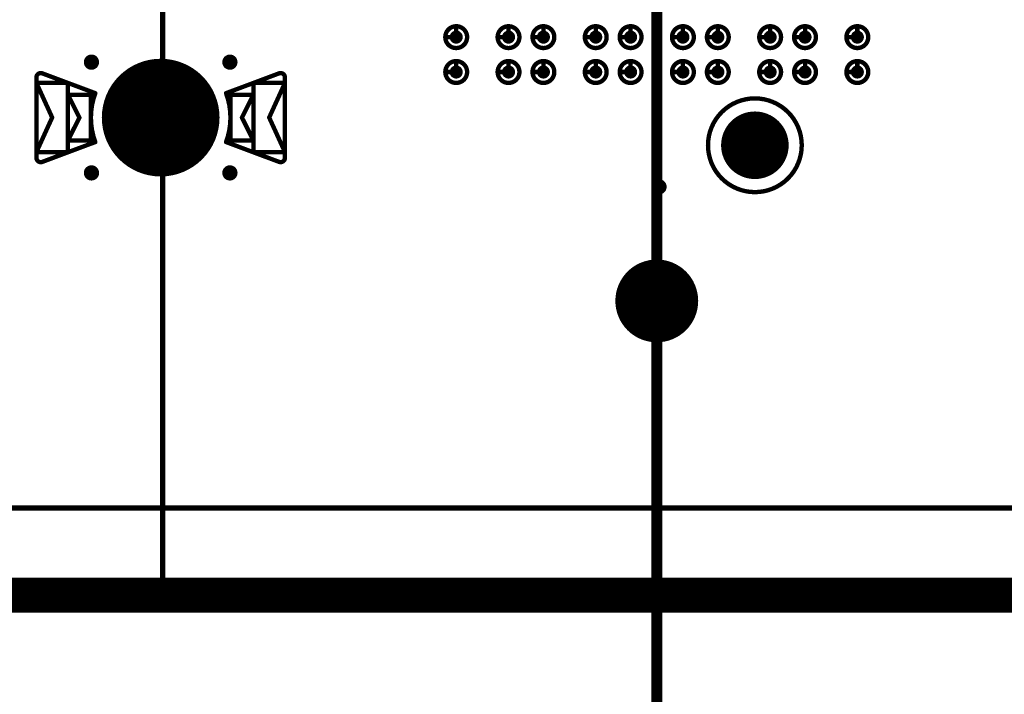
# Model space of a CAD drawing. Header units: millimetres. Extents: x 62 to 363, y 42 to 391.
# Tile 95 of 216: x 211 to 234, y 74 to 89. Entities that reach past the tile are written whole.
import ezdxf

# ---------------------------------------------------------------- set-up
doc = ezdxf.new("R2010")
doc.units = ezdxf.units.MM
for name, color, linetype in [('Mechanical1', 6, 'Continuous'), ('Mechanical8', 56, 'Continuous'), ('PadHoleLayer', 156, 'Continuous'), ('ViaHoleLayer', 16, 'Continuous')]:
    doc.layers.add(name, color=color, linetype=linetype)

# ---------------------------------------------------------------- blocks, each defined once
blk = doc.blocks.new('HARWIN_S9121_45R_16')
at = {"layer": 'Mechanical8'}
for points, const_width in [([(1.3, 0, 1), (-1.3, 0, 1)], 0.1), ([(-2.875, 0.921, 1), (-2.825, 0.921, 1)], 0.05), ([(-2.875, 0.921, 1), (-2.825, 0.921, 1)], 0.05), ([(-2.74, 1.015, 1), (-2.69, 1.015, 1)], 0.05), ([(-2.74, 1.015, 1), (-2.69, 1.015, 1)], 0.05), ([(2.69, 1.015, 1), (2.74, 1.015, 1)], 0.05), ([(2.69, 1.015, 1), (2.74, 1.015, 1)], 0.05), ([(2.825, 0.921, 1), (2.875, 0.921, 1)], 0.05), ([(2.825, 0.921, 1), (2.875, 0.921, 1)], 0.05), ([(-2.875, 0.791, 1), (-2.825, 0.791, 1)], 0.05), ([(-2.875, 0.791, 1), (-2.825, 0.791, 1)], 0.05), ([(-2.875, 0.791, 1), (-2.825, 0.791, 1)], 0.05), ([(-2.152, 0.791, 1), (-2.102, 0.791, 1)], 0.05), ([(-2.152, 0.791, 1), (-2.102, 0.791, 1)], 0.05), ([(2.103, 0.791, 1), (2.153, 0.791, 1)], 0.05), ([(2.103, 0.791, 1), (2.153, 0.791, 1)], 0.05), ([(2.825, 0.791, 1), (2.875, 0.791, 1)], 0.05), ([(2.825, 0.791, 1), (2.875, 0.791, 1)], 0.05), ([(2.825, 0.791, 1), (2.875, 0.791, 1)], 0.05), ([(-2.152, 0.525, 1), (-2.102, 0.525, 1)], 0.05), ([(-2.152, 0.525, 1), (-2.102, 0.525, 1)], 0.05), ([(-2.152, 0.525, 1), (-2.102, 0.525, 1)], 0.05), ([(-1.625, 0.525, 1), (-1.575, 0.525, 1)], 0.05), ([(-1.625, 0.525, 1), (-1.575, 0.525, 1)], 0.05), ([(-1.524, 0.56, 1), (-1.474, 0.56, 1)], 0.05), ([(-1.524, 0.56, 1), (-1.474, 0.56, 1)], 0.05), ([(-0.025, 0.5, 1), (0.025, 0.5, 1)], 0.05), ([(-0.025, 0.5, 1), (0.025, 0.5, 1)], 0.05), ([(1.474, 0.56, 1), (1.524, 0.56, 1)], 0.05), ([(1.474, 0.56, 1), (1.524, 0.56, 1)], 0.05), ([(1.575, 0.525, 1), (1.625, 0.525, 1)], 0.05), ([(1.575, 0.525, 1), (1.625, 0.525, 1)], 0.05), ([(2.103, 0.525, 1), (2.153, 0.525, 1)], 0.05), ([(2.103, 0.525, 1), (2.153, 0.525, 1)], 0.05), ([(2.103, 0.525, 1), (2.153, 0.525, 1)], 0.05), ([(-2.514, -0.002, 1), (-2.464, -0.002, 1)], 0.05), ([(-2.514, -0.002, 1), (-2.464, -0.002, 1)], 0.05), ([(-1.889, 0, 1), (-1.839, 0, 1)], 0.05), ([(-1.889, 0, 1), (-1.839, 0, 1)], 0.05), ([(-1.325, 0, 1), (-1.275, 0, 1)], 0.05), ([(-0.525, 0, 1), (-0.475, 0, 1)], 0.05), ([(-0.525, 0, 1), (-0.475, 0, 1)], 0.05), ([(-0.025, 0, 1), (0.025, 0, 1)], 0.05), ([(-0.025, 0, 1), (0.025, 0, 1)], 0.05), ([(-0.025, 0, 1), (0.025, 0, 1)], 0.05), ([(-0.025, 0, 1), (0.025, 0, 1)], 0.05), ([(-0.025, 0, 1), (0.025, 0, 1)], 0.05), ([(-0.025, 0, 1), (0.025, 0, 1)], 0.05), ([(-0.025, 0, 1), (0.025, 0, 1)], 0.05), ([(-0.025, 0, 1), (0.025, 0, 1)], 0.05), ([(0.475, 0, 1), (0.525, 0, 1)], 0.05), ([(0.475, 0, 1), (0.525, 0, 1)], 0.05), ([(1.275, 0, 1), (1.325, 0, 1)], 0.05), ([(1.839, 0, 1), (1.889, 0, 1)], 0.05), ([(1.839, 0, 1), (1.889, 0, 1)], 0.05), ([(2.464, -0.002, 1), (2.514, -0.002, 1)], 0.05), ([(2.464, -0.002, 1), (2.514, -0.002, 1)], 0.05), ([(-0.025, -0.5, 1), (0.025, -0.5, 1)], 0.05), ([(-0.025, -0.5, 1), (0.025, -0.5, 1)], 0.05), ([(-2.152, -0.525, 1), (-2.102, -0.525, 1)], 0.05), ([(-2.152, -0.525, 1), (-2.102, -0.525, 1)], 0.05), ([(-2.152, -0.525, 1), (-2.102, -0.525, 1)], 0.05), ([(-1.625, -0.525, 1), (-1.575, -0.525, 1)], 0.05), ([(-1.625, -0.525, 1), (-1.575, -0.525, 1)], 0.05), ([(-1.524, -0.56, 1), (-1.474, -0.56, 1)], 0.05), ([(-1.524, -0.56, 1), (-1.474, -0.56, 1)], 0.05), ([(1.474, -0.56, 1), (1.524, -0.56, 1)], 0.05), ([(1.474, -0.56, 1), (1.524, -0.56, 1)], 0.05), ([(1.575, -0.525, 1), (1.625, -0.525, 1)], 0.05), ([(1.575, -0.525, 1), (1.625, -0.525, 1)], 0.05), ([(2.103, -0.525, 1), (2.153, -0.525, 1)], 0.05), ([(2.103, -0.525, 1), (2.153, -0.525, 1)], 0.05), ([(2.103, -0.525, 1), (2.153, -0.525, 1)], 0.05), ([(-2.875, -0.795, 1), (-2.825, -0.795, 1)], 0.05), ([(-2.875, -0.795, 1), (-2.825, -0.795, 1)], 0.05), ([(-2.875, -0.795, 1), (-2.825, -0.795, 1)], 0.05), ([(-2.875, -0.921, 1), (-2.825, -0.921, 1)], 0.05), ([(-2.875, -0.921, 1), (-2.825, -0.921, 1)], 0.05), ([(-2.152, -0.795, 1), (-2.102, -0.795, 1)], 0.05), ([(-2.152, -0.795, 1), (-2.102, -0.795, 1)], 0.05), ([(2.103, -0.795, 1), (2.153, -0.795, 1)], 0.05), ([(2.103, -0.795, 1), (2.153, -0.795, 1)], 0.05), ([(2.825, -0.795, 1), (2.875, -0.795, 1)], 0.05), ([(2.825, -0.795, 1), (2.875, -0.795, 1)], 0.05), ([(2.825, -0.795, 1), (2.875, -0.795, 1)], 0.05), ([(2.825, -0.921, 1), (2.875, -0.921, 1)], 0.05), ([(2.825, -0.921, 1), (2.875, -0.921, 1)], 0.05), ([(-2.74, -1.015, 1), (-2.69, -1.015, 1)], 0.05), ([(-2.74, -1.015, 1), (-2.69, -1.015, 1)], 0.05), ([(2.69, -1.015, 1), (2.74, -1.015, 1)], 0.05), ([(2.69, -1.015, 1), (2.74, -1.015, 1)], 0.05)]:
    blk.add_lwpolyline(points, format="xyb", close=True, dxfattribs=dict(at, const_width=const_width))
at = {"layer": 'Mechanical8', "const_width": 0.1}
for points in [[(-2.85, 0.921, -0.523343), (-2.715, 1.015)], [(2.715, 1.015, -0.523343), (2.85, 0.921)], [(-1.499, -0.56, -0.180829), (-1.499, 0.56)], [(1.499, 0.56, -0.180829), (1.499, -0.56)], [(-2.715, -1.015, -0.523343), (-2.85, -0.921)], [(2.85, -0.921, -0.523343), (2.715, -1.015)]]:
    blk.add_lwpolyline(points, format="xyb", dxfattribs=at)
for points in [[(-2.85, 0.921), (-2.85, -0.921)], [(-1.499, 0.56), (-2.715, 1.015)], [(2.715, 1.015), (1.499, 0.56)], [(2.85, 0.921), (2.85, -0.921)], [(-2.85, 0.791), (-2.85, -0.795)], [(-2.489, -0.002), (-2.85, 0.791)], [(-2.127, 0.791), (-2.85, 0.791)], [(-2.127, 0.791), (-2.127, -0.795)], [(2.128, 0.791), (2.128, -0.795)], [(2.85, 0.791), (2.128, 0.791)], [(2.85, 0.791), (2.489, -0.002)], [(2.85, 0.791), (2.85, -0.795)], [(-2.127, 0.525), (-2.127, -0.525)], [(-1.864, 0), (-2.127, 0.525)], [(-1.6, 0.525), (-2.127, 0.525)], [(-1.6, 0.525), (-1.6, -0.525)], [(0, 0.5), (0, 0)], [(0, 0.5), (0, 0)], [(1.6, 0.525), (1.6, -0.525)], [(2.128, 0.525), (1.6, 0.525)], [(2.128, 0.525), (1.864, 0)], [(2.128, 0.525), (2.128, -0.525)], [(-2.489, -0.002), (-2.85, -0.795)], [(-1.864, 0), (-2.127, -0.525)], [(0, 0), (-0.5, 0)], [(0, 0), (-0.5, 0)], [(0, 0), (0, -0.5)], [(0, 0), (0, -0.5)], [(0.5, 0), (0, 0)], [(0.5, 0), (0, 0)], [(2.128, -0.525), (1.864, 0)], [(2.85, -0.795), (2.489, -0.002)], [(-1.499, -0.56), (-2.715, -1.015)], [(-1.6, -0.525), (-2.127, -0.525)], [(2.715, -1.015), (1.499, -0.56)], [(2.128, -0.525), (1.6, -0.525)], [(-2.127, -0.795), (-2.85, -0.795)], [(2.85, -0.795), (2.128, -0.795)]]:
    blk.add_lwpolyline(points, dxfattribs=at)
at = {"layer": 'PadHoleLayer', "const_width": 1.3}
blk.add_lwpolyline([(-0.65, 0, 1), (0.65, 0, 1)], format="xyb", close=True, dxfattribs=at)
blk = doc.blocks.new('SAMTEC_SEAM8_40_S02_0_S_10_2_GP_K_HP_1858')
at = {"layer": 'Mechanical8'}
for points, const_width in [([(-15.35, 4.6, 1), (-15.85, 4.6, 1)], 0.1), ([(-15.625, 4.85, 1), (-15.575, 4.85, 1)], 0.05), ([(-14.55, 4.6, 1), (-15.05, 4.6, 1)], 0.1), ([(-14.825, 4.85, 1), (-14.775, 4.85, 1)], 0.05), ([(-15.875, 4.6, 1), (-15.825, 4.6, 1)], 0.05), ([(-15.625, 4.6, 1), (-15.575, 4.6, 1)], 0.05), ([(-15.625, 4.6, 1), (-15.575, 4.6, 1)], 0.05), ([(-15.375, 4.6, 1), (-15.325, 4.6, 1)], 0.05), ([(-15.375, 4.6, 1), (-15.325, 4.6, 1)], 0.05), ([(-15.075, 4.6, 1), (-15.025, 4.6, 1)], 0.05), ([(-14.825, 4.6, 1), (-14.775, 4.6, 1)], 0.05), ([(-14.825, 4.6, 1), (-14.775, 4.6, 1)], 0.05), ([(-14.575, 4.6, 1), (-14.525, 4.6, 1)], 0.05), ([(-14.575, 4.6, 1), (-14.525, 4.6, 1)], 0.05), ([(-15.35, 3.4, 1), (-15.85, 3.4, 1)], 0.1), ([(-15.625, 3.65, 1), (-15.575, 3.65, 1)], 0.05), ([(-14.55, 3.4, 1), (-15.05, 3.4, 1)], 0.1), ([(-14.825, 3.65, 1), (-14.775, 3.65, 1)], 0.05), ([(-15.875, 3.4, 1), (-15.825, 3.4, 1)], 0.05), ([(-15.625, 3.4, 1), (-15.575, 3.4, 1)], 0.05), ([(-15.625, 3.4, 1), (-15.575, 3.4, 1)], 0.05), ([(-15.375, 3.4, 1), (-15.325, 3.4, 1)], 0.05), ([(-15.375, 3.4, 1), (-15.325, 3.4, 1)], 0.05), ([(-15.075, 3.4, 1), (-15.025, 3.4, 1)], 0.05), ([(-14.825, 3.4, 1), (-14.775, 3.4, 1)], 0.05), ([(-14.825, 3.4, 1), (-14.775, 3.4, 1)], 0.05), ([(-14.575, 3.4, 1), (-14.525, 3.4, 1)], 0.05), ([(-14.575, 3.4, 1), (-14.525, 3.4, 1)], 0.05), ([(-15.35, 2.6, 1), (-15.85, 2.6, 1)], 0.1), ([(-15.625, 2.85, 1), (-15.575, 2.85, 1)], 0.05), ([(-14.55, 2.6, 1), (-15.05, 2.6, 1)], 0.1), ([(-14.825, 2.85, 1), (-14.775, 2.85, 1)], 0.05), ([(-15.875, 2.6, 1), (-15.825, 2.6, 1)], 0.05), ([(-15.625, 2.6, 1), (-15.575, 2.6, 1)], 0.05), ([(-15.625, 2.6, 1), (-15.575, 2.6, 1)], 0.05), ([(-15.375, 2.6, 1), (-15.325, 2.6, 1)], 0.05), ([(-15.375, 2.6, 1), (-15.325, 2.6, 1)], 0.05), ([(-15.075, 2.6, 1), (-15.025, 2.6, 1)], 0.05), ([(-14.825, 2.6, 1), (-14.775, 2.6, 1)], 0.05), ([(-14.825, 2.6, 1), (-14.775, 2.6, 1)], 0.05), ([(-14.575, 2.6, 1), (-14.525, 2.6, 1)], 0.05), ([(-14.575, 2.6, 1), (-14.525, 2.6, 1)], 0.05), ([(-15.35, 1.4, 1), (-15.85, 1.4, 1)], 0.1), ([(-15.625, 1.65, 1), (-15.575, 1.65, 1)], 0.05), ([(-14.55, 1.4, 1), (-15.05, 1.4, 1)], 0.1), ([(-14.825, 1.65, 1), (-14.775, 1.65, 1)], 0.05), ([(-15.875, 1.4, 1), (-15.825, 1.4, 1)], 0.05), ([(-15.625, 1.4, 1), (-15.575, 1.4, 1)], 0.05), ([(-15.625, 1.4, 1), (-15.575, 1.4, 1)], 0.05), ([(-15.375, 1.4, 1), (-15.325, 1.4, 1)], 0.05), ([(-15.375, 1.4, 1), (-15.325, 1.4, 1)], 0.05), ([(-15.075, 1.4, 1), (-15.025, 1.4, 1)], 0.05), ([(-14.825, 1.4, 1), (-14.775, 1.4, 1)], 0.05), ([(-14.825, 1.4, 1), (-14.775, 1.4, 1)], 0.05), ([(-14.575, 1.4, 1), (-14.525, 1.4, 1)], 0.05), ([(-14.575, 1.4, 1), (-14.525, 1.4, 1)], 0.05), ([(-19.95, 0, 1), (-21.75, 0, 1)], 0.1), ([(-15.35, 0.6, 1), (-15.85, 0.6, 1)], 0.1), ([(-15.625, 0.85, 1), (-15.575, 0.85, 1)], 0.05), ([(-14.55, 0.6, 1), (-15.05, 0.6, 1)], 0.1), ([(-14.825, 0.85, 1), (-14.775, 0.85, 1)], 0.05), ([(-20.875, 0.5, 1), (-20.825, 0.5, 1)], 0.05), ([(-15.875, 0.6, 1), (-15.825, 0.6, 1)], 0.05), ([(-15.625, 0.6, 1), (-15.575, 0.6, 1)], 0.05), ([(-15.625, 0.6, 1), (-15.575, 0.6, 1)], 0.05), ([(-15.375, 0.6, 1), (-15.325, 0.6, 1)], 0.05), ([(-15.375, 0.6, 1), (-15.325, 0.6, 1)], 0.05), ([(-15.075, 0.6, 1), (-15.025, 0.6, 1)], 0.05), ([(-14.825, 0.6, 1), (-14.775, 0.6, 1)], 0.05), ([(-14.825, 0.6, 1), (-14.775, 0.6, 1)], 0.05), ([(-14.575, 0.6, 1), (-14.525, 0.6, 1)], 0.05), ([(-14.575, 0.6, 1), (-14.525, 0.6, 1)], 0.05), ([(-21.775, 0, 1), (-21.725, 0, 1)], 0.05), ([(-21.375, 0, 1), (-21.325, 0, 1)], 0.05), ([(-20.875, 0, 1), (-20.825, 0, 1)], 0.05), ([(-20.875, 0, 1), (-20.825, 0, 1)], 0.05), ([(-20.875, 0, 1), (-20.825, 0, 1)], 0.05), ([(-20.875, 0, 1), (-20.825, 0, 1)], 0.05), ([(-20.375, 0, 1), (-20.325, 0, 1)], 0.05), ([(-19.975, 0, 1), (-19.925, 0, 1)], 0.05), ([(-20.875, -0.5, 1), (-20.825, -0.5, 1)], 0.05), ([(-15.35, -0.6, 1), (-15.85, -0.6, 1)], 0.1), ([(-15.625, -0.35, 1), (-15.575, -0.35, 1)], 0.05), ([(-14.55, -0.6, 1), (-15.05, -0.6, 1)], 0.1), ([(-14.825, -0.35, 1), (-14.775, -0.35, 1)], 0.05), ([(-15.875, -0.6, 1), (-15.825, -0.6, 1)], 0.05), ([(-15.625, -0.6, 1), (-15.575, -0.6, 1)], 0.05), ([(-15.625, -0.6, 1), (-15.575, -0.6, 1)], 0.05), ([(-15.375, -0.6, 1), (-15.325, -0.6, 1)], 0.05), ([(-15.375, -0.6, 1), (-15.325, -0.6, 1)], 0.05), ([(-15.075, -0.6, 1), (-15.025, -0.6, 1)], 0.05), ([(-14.825, -0.6, 1), (-14.775, -0.6, 1)], 0.05), ([(-14.825, -0.6, 1), (-14.775, -0.6, 1)], 0.05), ([(-14.575, -0.6, 1), (-14.525, -0.6, 1)], 0.05), ([(-14.575, -0.6, 1), (-14.525, -0.6, 1)], 0.05), ([(-16.205, -2.25, 1), (-18.355, -2.25, 1)], 0.1), ([(-15.35, -1.4, 1), (-15.85, -1.4, 1)], 0.1), ([(-15.625, -1.15, 1), (-15.575, -1.15, 1)], 0.05), ([(-14.55, -1.4, 1), (-15.05, -1.4, 1)], 0.1), ([(-14.825, -1.15, 1), (-14.775, -1.15, 1)], 0.05), ([(-15.875, -1.4, 1), (-15.825, -1.4, 1)], 0.05), ([(-15.625, -1.4, 1), (-15.575, -1.4, 1)], 0.05), ([(-15.625, -1.4, 1), (-15.575, -1.4, 1)], 0.05), ([(-15.375, -1.4, 1), (-15.325, -1.4, 1)], 0.05), ([(-15.375, -1.4, 1), (-15.325, -1.4, 1)], 0.05), ([(-15.075, -1.4, 1), (-15.025, -1.4, 1)], 0.05), ([(-14.825, -1.4, 1), (-14.775, -1.4, 1)], 0.05), ([(-14.825, -1.4, 1), (-14.775, -1.4, 1)], 0.05), ([(-14.575, -1.4, 1), (-14.525, -1.4, 1)], 0.05), ([(-14.575, -1.4, 1), (-14.525, -1.4, 1)], 0.05), ([(-16.555, -2.25, 1), (-18.005, -2.25, 1)], 0.1), ([(-17.305, -1.75, 1), (-17.255, -1.75, 1)], 0.05), ([(-18.38, -2.25, 1), (-18.33, -2.25, 1)], 0.05), ([(-18.03, -2.25, 1), (-17.98, -2.25, 1)], 0.05), ([(-17.805, -2.25, 1), (-17.755, -2.25, 1)], 0.05), ([(-17.305, -2.25, 1), (-17.255, -2.25, 1)], 0.05), ([(-17.305, -2.25, 1), (-17.255, -2.25, 1)], 0.05), ([(-17.305, -2.25, 1), (-17.255, -2.25, 1)], 0.05), ([(-17.305, -2.25, 1), (-17.255, -2.25, 1)], 0.05), ([(-16.805, -2.25, 1), (-16.755, -2.25, 1)], 0.05), ([(-16.58, -2.25, 1), (-16.53, -2.25, 1)], 0.05), ([(-16.23, -2.25, 1), (-16.18, -2.25, 1)], 0.05), ([(-15.35, -2.6, 1), (-15.85, -2.6, 1)], 0.1), ([(-15.625, -2.35, 1), (-15.575, -2.35, 1)], 0.05), ([(-14.55, -2.6, 1), (-15.05, -2.6, 1)], 0.1), ([(-14.825, -2.35, 1), (-14.775, -2.35, 1)], 0.05), ([(-17.305, -2.75, 1), (-17.255, -2.75, 1)], 0.05), ([(-15.875, -2.6, 1), (-15.825, -2.6, 1)], 0.05), ([(-15.625, -2.6, 1), (-15.575, -2.6, 1)], 0.05), ([(-15.625, -2.6, 1), (-15.575, -2.6, 1)], 0.05), ([(-15.375, -2.6, 1), (-15.325, -2.6, 1)], 0.05), ([(-15.375, -2.6, 1), (-15.325, -2.6, 1)], 0.05), ([(-15.075, -2.6, 1), (-15.025, -2.6, 1)], 0.05), ([(-14.825, -2.6, 1), (-14.775, -2.6, 1)], 0.05), ([(-14.825, -2.6, 1), (-14.775, -2.6, 1)], 0.05), ([(-14.575, -2.6, 1), (-14.525, -2.6, 1)], 0.05), ([(-14.575, -2.6, 1), (-14.525, -2.6, 1)], 0.05), ([(-15.35, -3.4, 1), (-15.85, -3.4, 1)], 0.1), ([(-15.625, -3.15, 1), (-15.575, -3.15, 1)], 0.05), ([(-14.55, -3.4, 1), (-15.05, -3.4, 1)], 0.1), ([(-14.825, -3.15, 1), (-14.775, -3.15, 1)], 0.05), ([(-15.875, -3.4, 1), (-15.825, -3.4, 1)], 0.05), ([(-15.625, -3.4, 1), (-15.575, -3.4, 1)], 0.05), ([(-15.625, -3.4, 1), (-15.575, -3.4, 1)], 0.05), ([(-15.375, -3.4, 1), (-15.325, -3.4, 1)], 0.05), ([(-15.375, -3.4, 1), (-15.325, -3.4, 1)], 0.05), ([(-15.075, -3.4, 1), (-15.025, -3.4, 1)], 0.05), ([(-14.825, -3.4, 1), (-14.775, -3.4, 1)], 0.05), ([(-14.825, -3.4, 1), (-14.775, -3.4, 1)], 0.05), ([(-14.575, -3.4, 1), (-14.525, -3.4, 1)], 0.05), ([(-14.575, -3.4, 1), (-14.525, -3.4, 1)], 0.05), ([(-15.35, -4.6, 1), (-15.85, -4.6, 1)], 0.1), ([(-15.625, -4.35, 1), (-15.575, -4.35, 1)], 0.05), ([(-14.55, -4.6, 1), (-15.05, -4.6, 1)], 0.1), ([(-14.825, -4.35, 1), (-14.775, -4.35, 1)], 0.05), ([(-15.875, -4.6, 1), (-15.825, -4.6, 1)], 0.05), ([(-15.625, -4.6, 1), (-15.575, -4.6, 1)], 0.05), ([(-15.625, -4.6, 1), (-15.575, -4.6, 1)], 0.05), ([(-15.375, -4.6, 1), (-15.325, -4.6, 1)], 0.05), ([(-15.375, -4.6, 1), (-15.325, -4.6, 1)], 0.05), ([(-15.075, -4.6, 1), (-15.025, -4.6, 1)], 0.05), ([(-14.825, -4.6, 1), (-14.775, -4.6, 1)], 0.05), ([(-14.825, -4.6, 1), (-14.775, -4.6, 1)], 0.05), ([(-14.575, -4.6, 1), (-14.525, -4.6, 1)], 0.05), ([(-14.575, -4.6, 1), (-14.525, -4.6, 1)], 0.05)]:
    blk.add_lwpolyline(points, format="xyb", close=True, dxfattribs=dict(at, const_width=const_width))
at = {"layer": 'Mechanical8', "const_width": 0.1}
for points in [[(-15.6, 4.85), (-15.6, 4.6)], [(-14.8, 4.85), (-14.8, 4.6)], [(-15.6, 4.6), (-15.35, 4.6)], [(-14.8, 4.6), (-14.55, 4.6)], [(-15.6, 3.65), (-15.6, 3.4)], [(-14.8, 3.65), (-14.8, 3.4)], [(-15.6, 3.4), (-15.35, 3.4)], [(-14.8, 3.4), (-14.55, 3.4)], [(-15.6, 2.85), (-15.6, 2.6)], [(-14.8, 2.85), (-14.8, 2.6)], [(-15.6, 2.6), (-15.35, 2.6)], [(-14.8, 2.6), (-14.55, 2.6)], [(-15.6, 1.65), (-15.6, 1.4)], [(-14.8, 1.65), (-14.8, 1.4)], [(-15.6, 1.4), (-15.35, 1.4)], [(-14.8, 1.4), (-14.55, 1.4)], [(-15.6, 0.85), (-15.6, 0.6)], [(-14.8, 0.85), (-14.8, 0.6)], [(-20.85, 0.5), (-20.85, 0)], [(-15.6, 0.6), (-15.35, 0.6)], [(-14.8, 0.6), (-14.55, 0.6)], [(-21.35, 0), (-20.85, 0)], [(-20.85, 0), (-20.35, 0)], [(-20.85, 0), (-20.85, -0.5)], [(-15.6, -0.35), (-15.6, -0.6)], [(-14.8, -0.35), (-14.8, -0.6)], [(-15.6, -0.6), (-15.35, -0.6)], [(-14.8, -0.6), (-14.55, -0.6)], [(-15.6, -1.15), (-15.6, -1.4)], [(-14.8, -1.15), (-14.8, -1.4)], [(-15.6, -1.4), (-15.35, -1.4)], [(-14.8, -1.4), (-14.55, -1.4)], [(-17.28, -1.75), (-17.28, -2.25)], [(-17.78, -2.25), (-17.28, -2.25)], [(-17.28, -2.25), (-16.78, -2.25)], [(-17.28, -2.25), (-17.28, -2.75)], [(-15.6, -2.35), (-15.6, -2.6)], [(-14.8, -2.35), (-14.8, -2.6)], [(-15.6, -2.6), (-15.35, -2.6)], [(-14.8, -2.6), (-14.55, -2.6)], [(-15.6, -3.15), (-15.6, -3.4)], [(-14.8, -3.15), (-14.8, -3.4)], [(-15.6, -3.4), (-15.35, -3.4)], [(-14.8, -3.4), (-14.55, -3.4)], [(-15.6, -4.35), (-15.6, -4.6)], [(-14.8, -4.35), (-14.8, -4.6)], [(-15.6, -4.6), (-15.35, -4.6)], [(-14.8, -4.6), (-14.55, -4.6)]]:
    blk.add_lwpolyline(points, dxfattribs=at)
at = {"layer": 'PadHoleLayer'}
for points, const_width in [([(-15.675, 4.6, 1), (-15.525, 4.6, 1)], 0.15), ([(-14.875, 4.6, 1), (-14.725, 4.6, 1)], 0.15), ([(-15.675, 3.4, 1), (-15.525, 3.4, 1)], 0.15), ([(-14.875, 3.4, 1), (-14.725, 3.4, 1)], 0.15), ([(-15.675, 2.6, 1), (-15.525, 2.6, 1)], 0.15), ([(-14.875, 2.6, 1), (-14.725, 2.6, 1)], 0.15), ([(-15.675, 1.4, 1), (-15.525, 1.4, 1)], 0.15), ([(-14.875, 1.4, 1), (-14.725, 1.4, 1)], 0.15), ([(-21.3, 0, 1), (-20.4, 0, 1)], 0.9), ([(-15.675, 0.6, 1), (-15.525, 0.6, 1)], 0.15), ([(-14.875, 0.6, 1), (-14.725, 0.6, 1)], 0.15), ([(-15.675, -0.6, 1), (-15.525, -0.6, 1)], 0.15), ([(-14.875, -0.6, 1), (-14.725, -0.6, 1)], 0.15), ([(-15.675, -1.4, 1), (-15.525, -1.4, 1)], 0.15), ([(-14.875, -1.4, 1), (-14.725, -1.4, 1)], 0.15), ([(-17.642, -2.25, 1), (-16.917, -2.25, 1)], 0.725), ([(-15.675, -2.6, 1), (-15.525, -2.6, 1)], 0.15), ([(-14.875, -2.6, 1), (-14.725, -2.6, 1)], 0.15), ([(-15.675, -3.4, 1), (-15.525, -3.4, 1)], 0.15), ([(-14.875, -3.4, 1), (-14.725, -3.4, 1)], 0.15), ([(-15.675, -4.6, 1), (-15.525, -4.6, 1)], 0.15), ([(-14.875, -4.6, 1), (-14.725, -4.6, 1)], 0.15)]:
    blk.add_lwpolyline(points, format="xyb", close=True, dxfattribs=dict(at, const_width=const_width))

msp = doc.modelspace()

# ---------------------------------------------------------------- linework, layer by layer
at = {"layer": 'Mechanical1', "const_width": 0.8}
msp.add_lwpolyline([(76.2, 76.2), (352.2, 76.2)], dxfattribs=at)
at = {"layer": 'Mechanical8'}
for points, const_width in [([(214.2, 76.2), (214.2, 217.25)], 0.127), ([(225.532, 72.246), (225.532, 102.996)], 0.254), ([(225.532, 72.246), (225.532, 102.996)], 0.254), ([(76.2, 78.2), (352.2, 78.2)], 0.127)]:
    msp.add_lwpolyline(points, dxfattribs=dict(at, const_width=const_width))
at = {"layer": 'Mechanical8', "const_width": 0.0635}
msp.add_lwpolyline([(214.168, 76.2, 1), (214.232, 76.2, 1)], format="xyb", close=True, dxfattribs=at)
at = {"layer": 'ViaHoleLayer', "const_width": 0.175}
for points in [[(212.479, 88.426, 1), (212.654, 88.426, 1)], [(215.654, 88.426, 1), (215.829, 88.426, 1)], [(212.479, 85.886, 1), (212.654, 85.886, 1)], [(215.654, 85.886, 1), (215.829, 85.886, 1)], [(225.496, 85.566, 1), (225.671, 85.566, 1)]]:
    msp.add_lwpolyline(points, format="xyb", close=True, dxfattribs=at)

# ---------------------------------------------------------------- block references
for name, p, rotation in [('SAMTEC_SEAM8_40_S02_0_S_10_2_GP_K_HP_1858', (225.532, 103.8), 90), ('HARWIN_S9121_45R_16', (214.154, 87.154), 180)]:
    msp.add_blockref(name, p, dxfattribs=dict(rotation=rotation))

doc.saveas('drawing.dxf')
